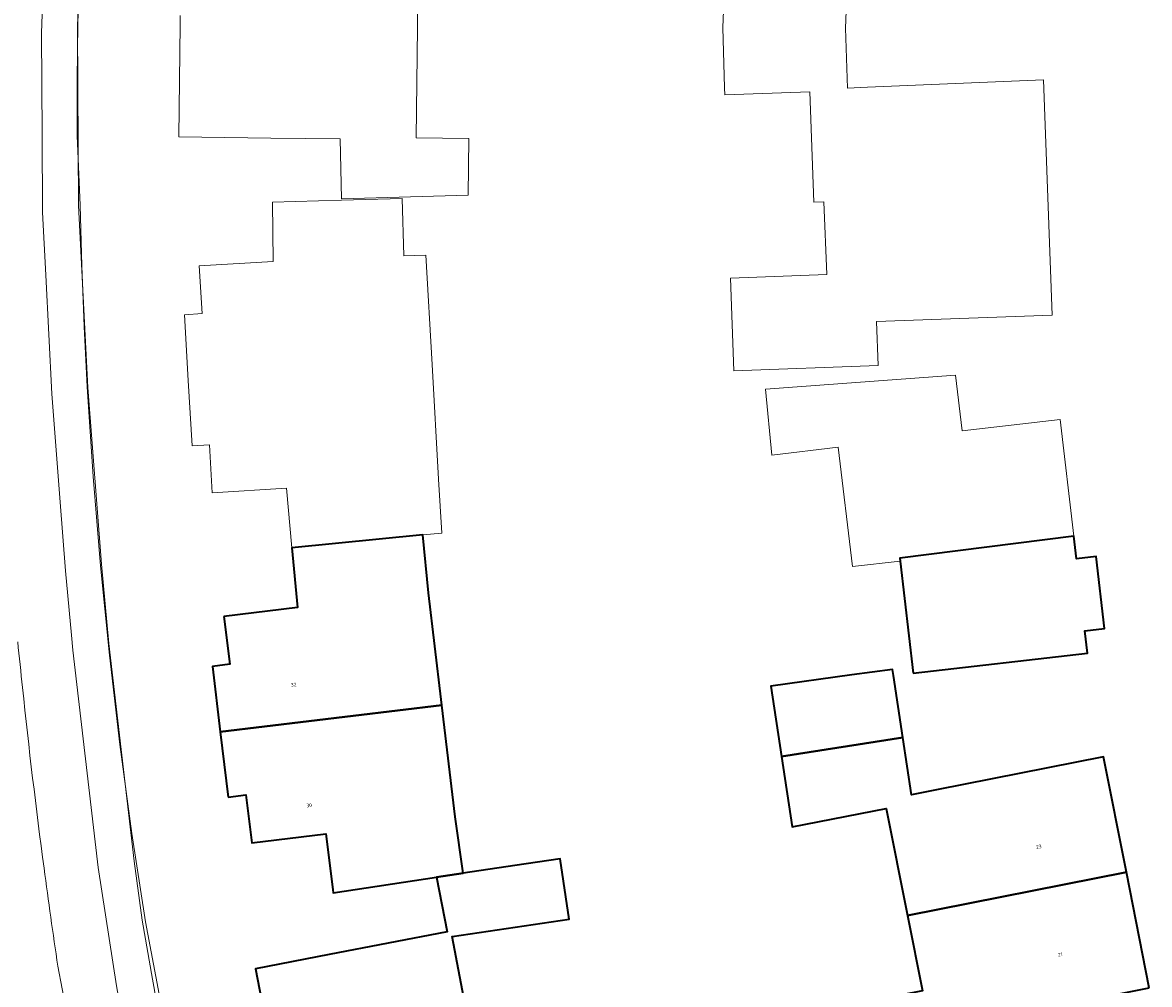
# Model space of a CAD drawing. Header units: metres. Extents: x 237319 to 238937, y 510065 to 511489.
# Tile 75 of 176: x 237838 to 237894, y 511119 to 511168. Entities that reach past the tile are written whole.
import ezdxf
from ezdxf.enums import TextEntityAlignment as Align

# ---------------------------------------------------------------- set-up
doc = ezdxf.new("R2010")
doc.units = ezdxf.units.M
for name, color, linetype, lineweight in [('B-WE-FV-GELEIDING_WILDRASTER-G', 252, 'Continuous', 18), ('B-WE-KG-GRENS_PERCEEL-GV', 252, 'Continuous', 18), ('B-WE-OG-BEBOUWING-GV', 252, 'Continuous', 35), ('B-WE-OG-BEBOUWING-T18', 252, 'Continuous', 18), ('B-WE-OG-TERREIN_ERF-GV', 252, 'Continuous', 18), ('B-WE-VH-OPENVERHARDING-GV', 252, 'Continuous', 18)]:
    doc.layers.add(name, color=color, linetype=linetype, lineweight=lineweight)
doc.styles.add('NLCS-ISO-M100-T18', font='NLCS-ISO.ttf', dxfattribs={"height": 0.18})

# ---------------------------------------------------------------- blocks, each defined once
blk = doc.blocks.new('brk-2025')
at = {"layer": 'B-WE-KG-GRENS_PERCEEL-GV', "flags": 128}
blk.add_lwpolyline([(237901.095, 511117.187), (237878.25, 511112.937), (237873.087, 511111.985), (237873.064, 511112.089), (237846.994, 511107.24), (237845.843, 511113.336), (237844.123, 511122.442), (237843.443, 511126.89), (237842.841, 511131.349), (237842.314, 511135.823), (237841.865, 511140.306), (237841.493, 511144.796), (237841.2, 511149.292), (237841.046, 511152.327), (237840.927, 511155.364), (237840.844, 511158.402), (237840.694, 511161.888), (237840.701, 511164.694), (237840.737, 511167.5), (237840.856, 511172.028)], dxfattribs=at)
blk = doc.blocks.new('bgt-2025')
at = {"layer": 'B-WE-OG-BEBOUWING-GV', "flags": 128}
for points in [[(237848.048, 511137.769), (237848.358, 511135.381), (237847.476, 511135.262), (237847.87, 511131.985), (237858.989, 511133.314), (237858.955, 511133.598), (237858.325, 511138.956), (237858.027, 511141.861), (237851.468, 511141.214), (237851.74, 511138.222)], [(237882.622, 511134.921), (237891.364, 511135.933), (237891.235, 511137.046), (237892.229, 511137.161), (237891.809, 511140.786), (237890.815, 511140.671), (237890.686, 511141.794), (237881.953, 511140.703), (237881.97, 511140.554)], [(237881.636, 511134.807), (237881.588, 511135.118), (237879.554, 511134.835), (237875.481, 511134.269), (237876.02, 511130.739), (237882.109, 511131.705)], [(237848.264, 511128.708), (237849.158, 511128.815), (237849.45, 511126.414), (237853.173, 511126.867), (237853.514, 511124.067), (237853.533, 511123.909), (237858.722, 511124.689), (237860.063, 511124.888), (237859.659, 511127.71), (237858.989, 511133.314), (237847.87, 511131.985)], [(237882.34, 511122.764), (237893.318, 511124.934), (237892.171, 511130.73), (237883.789, 511129.073), (237883.538, 511129.023), (237882.548, 511128.826), (237882.109, 511131.705), (237876.02, 511130.739), (237876.558, 511127.209), (237881.277, 511128.142)], [(237860.063, 511124.888), (237858.722, 511124.689), (237859.25, 511121.95), (237853.332, 511120.809), (237849.637, 511120.096), (237850.79, 511114.113), (237859.42, 511115.776), (237860.594, 511115.996), (237859.505, 511121.708), (237865.37, 511122.581), (237864.92, 511125.61), (237862.643, 511125.272)], [(237894.464, 511119.139), (237893.318, 511124.934), (237882.34, 511122.764), (237883.087, 511118.989), (237878.928, 511118.166), (237879.901, 511113.242), (237887.789, 511114.802), (237887.746, 511115.017), (237887.216, 511114.913), (237886.685, 511117.601), (237893.382, 511118.925)]]:
    blk.add_lwpolyline(points, close=True, dxfattribs=at)
at = {"layer": 'B-WE-OG-TERREIN_ERF-GV', "flags": 128}
for points in [[(237898.158, 511202.511), (237871.749, 511209.369), (237845.834, 511216.099), (237845.434, 511214.065), (237844.701, 511210.124), (237843.625, 511203.476), (237842.374, 511194.283), (237841.598, 511185.35), (237841.035, 511176.364), (237840.719, 511167.378), (237840.77, 511158.385), (237841.231, 511149.264), (237841.91, 511140.394), (237842.286, 511136.413), (237843.548, 511125.501), (237843.953, 511122.527), (237844.467, 511119.57), (237845.684, 511112.897), (237846.835, 511107.127), (237863.516, 511110.194), (237873.154, 511111.987), (237879.901, 511113.242), (237901.091, 511117.2)], [(237857.827, 511172.861), (237857.761, 511167.321), (237857.694, 511161.78), (237860.344, 511161.747), (237860.308, 511158.917), (237853.954, 511158.729), (237853.889, 511161.729), (237850.408, 511161.773), (237845.79, 511161.832), (237845.862, 511167.473), (237845.868, 511167.923)], [(237879.353, 511170.315), (237879.226, 511167.291), (237879.337, 511164.281), (237880.336, 511164.322), (237889.155, 511164.688), (237889.373, 511158.79), (237889.59, 511152.892), (237880.786, 511152.568), (237880.867, 511150.37), (237873.632, 511150.103), (237873.461, 511154.75), (237878.297, 511154.928), (237878.147, 511158.572), (237877.647, 511158.554), (237877.445, 511164.097), (237873.182, 511163.944), (237873.171, 511164.291), (237873.078, 511167.317), (237873.217, 511170.65)], [(237850.79, 511114.113), (237849.637, 511120.096), (237853.332, 511120.809), (237859.25, 511121.95), (237858.722, 511124.689), (237853.533, 511123.909), (237853.514, 511124.067), (237853.173, 511126.867), (237849.45, 511126.414), (237849.158, 511128.815), (237848.264, 511128.708), (237847.87, 511131.985), (237847.476, 511135.262), (237848.358, 511135.381), (237848.048, 511137.769), (237851.74, 511138.222), (237851.468, 511141.214), (237851.197, 511144.205), (237847.474, 511143.974), (237847.325, 511146.377), (237846.456, 511146.328), (237846.27, 511149.618), (237846.084, 511152.907), (237846.967, 511152.968), (237846.809, 511155.356), (237850.533, 511155.578), (237850.485, 511158.563), (237853.956, 511158.663), (237856.99, 511158.75), (237857.073, 511155.861), (237858.182, 511155.892), (237858.496, 511150.407), (237858.825, 511144.663), (237858.98, 511141.955), (237858.027, 511141.861), (237858.325, 511138.956), (237858.955, 511133.598), (237858.989, 511133.314), (237859.659, 511127.71), (237860.063, 511124.888), (237862.643, 511125.272), (237864.92, 511125.61), (237865.37, 511122.581), (237859.505, 511121.708), (237860.594, 511115.996)]]:
    blk.add_lwpolyline(points, dxfattribs=at)
for points in [[(237891.364, 511135.933), (237882.622, 511134.921), (237881.97, 511140.554), (237879.586, 511140.278), (237878.864, 511146.265), (237875.538, 511145.864), (237875.222, 511149.181), (237884.755, 511149.885), (237885.08, 511147.084), (237890.007, 511147.655), (237890.686, 511141.794), (237890.815, 511140.671), (237891.809, 511140.786), (237892.229, 511137.161), (237891.235, 511137.046)], [(237893.318, 511124.934), (237894.464, 511119.139), (237893.382, 511118.925), (237886.685, 511117.601), (237887.216, 511114.913), (237887.746, 511115.017), (237887.789, 511114.802), (237879.901, 511113.242), (237878.928, 511118.166), (237883.087, 511118.989), (237882.34, 511122.764), (237881.277, 511128.142), (237876.558, 511127.209), (237876.02, 511130.739), (237875.481, 511134.269), (237879.554, 511134.835), (237881.588, 511135.118), (237881.636, 511134.807), (237882.109, 511131.705), (237882.548, 511128.826), (237883.538, 511129.023), (237883.789, 511129.073), (237892.171, 511130.73)]]:
    blk.add_lwpolyline(points, close=True, dxfattribs=at)
at = {"layer": 'B-WE-VH-OPENVERHARDING-GV', "flags": 128}
for points in [[(237831.464, 511173.165), (237831.421, 511157.431), (237831.514, 511155.514), (237831.799, 511149.683), (237831.836, 511148.915), (237832.182, 511144.084), (237832.23, 511143.483), (237832.533, 511139.699), (237833.389, 511130.748), (237833.445, 511130.274), (237833.946, 511125.996), (237834.24, 511123.841), (237835.126, 511117.351), (237835.468, 511114.955), (237840.608, 511115.955), (237840.164, 511117.951), (237839.729, 511120.223)], [(237847.966, 511101.697), (237847.396, 511104.364), (237846.835, 511107.127), (237845.684, 511112.897), (237844.467, 511119.57), (237843.953, 511122.527), (237843.548, 511125.501), (237842.286, 511136.413), (237841.91, 511140.394), (237841.231, 511149.264), (237840.77, 511158.385), (237840.719, 511167.378), (237841.035, 511176.364), (237841.598, 511185.35), (237842.374, 511194.283), (237843.625, 511203.476), (237844.701, 511210.124), (237845.434, 511214.065), (237845.834, 511216.099), (237846.046, 511217.13), (237846.709, 511220.357), (237847.269, 511222.904)], [(237839.127, 511173.102), (237838.914, 511167.049), (237838.943, 511161.919), (237838.965, 511158.056), (237839.125, 511154.897), (237839.426, 511148.935), (237839.842, 511143.504), (237840.105, 511140.065), (237840.41, 511136.834), (237840.481, 511136.084), (237841.709, 511125.464), (237841.743, 511125.172), (237842.662, 511119.241), (237842.817, 511118.391), (237843.605, 511114.276), (237841.094, 511113.795), (237841.161, 511113.503), (237841.581, 511111.31), (237844.127, 511111.861), (237845.18, 511106.999), (237842.524, 511106.424)], [(237839.729, 511120.223), (237840.164, 511117.951), (237842.817, 511118.391), (237842.662, 511119.241), (237841.743, 511125.172), (237841.709, 511125.464), (237840.481, 511136.084), (237840.41, 511136.834), (237840.105, 511140.065), (237839.842, 511143.504), (237839.426, 511148.935), (237839.125, 511154.897), (237838.965, 511158.056), (237838.943, 511161.919), (237838.914, 511167.049), (237839.127, 511173.102)]]:
    blk.add_lwpolyline(points, dxfattribs=at)
at = {"layer": 'B-WE-VH-OPENVERHARDING-GV'}
for points in [[(237837.715, 511136.503, 0.002196), (237837.956, 511134.204)], [(237837.956, 511134.204, -0.002196), (237837.715, 511136.503)], [(237837.956, 511134.204, 0.007172), (237839.035, 511125.136)], [(237839.035, 511125.136, -0.007172), (237837.956, 511134.204)], [(237839.035, 511125.136, 0.003677), (237839.729, 511120.223)], [(237839.729, 511120.223, -0.003677), (237839.035, 511125.136)]]:
    blk.add_lwpolyline(points, format="xyb", dxfattribs=at)
at = {"layer": 'B-WE-KG-GRENS_PERCEEL-GV'}
blk.add_blockref('brk-2025', (0, 0), dxfattribs=at)
at = {"layer": 'B-WE-OG-BEBOUWING-T18', "style": 'NLCS-ISO-M100-T18'}
for s, rotation, p in [('32', 6.8, (237851.552, 511134.347)), ('30', 6.8, (237852.329, 511128.297)), ('23', 11.2, (237888.925, 511126.218)), ('21', 11.2, (237890, 511120.815))]:
    blk.add_text(s, height=0.18, rotation=rotation, dxfattribs=at).set_placement(p, align=Align.MIDDLE)

msp = doc.modelspace()

# ---------------------------------------------------------------- block references
at = {"layer": 'B-WE-FV-GELEIDING_WILDRASTER-G'}
msp.add_blockref('bgt-2025', (0, 0), dxfattribs=at)

doc.saveas('drawing.dxf')
